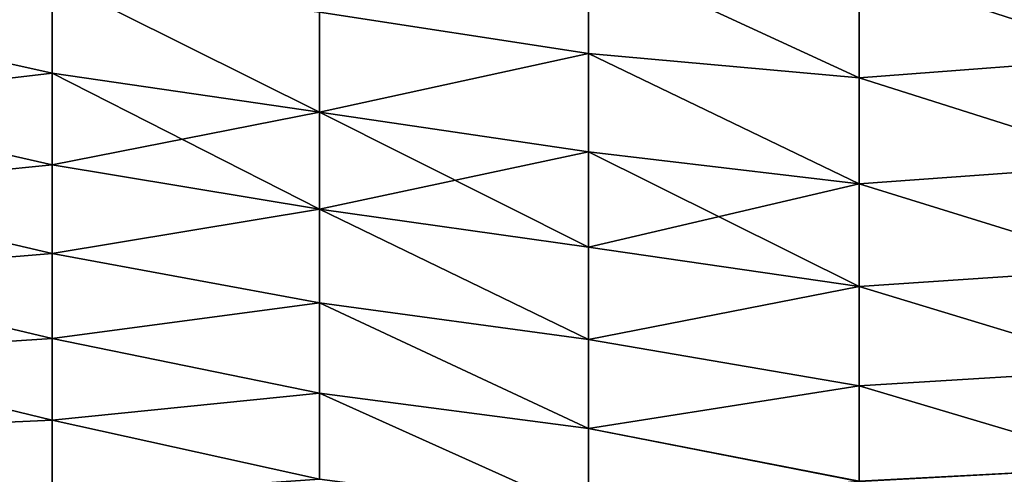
# Model space of a CAD drawing. Header units: metres. Extents: x -61 to 49, y -32 to 32.
# Tile 103 of 256: x 7.86 to 17.66, y -13.02 to -8.49. Entities that reach past the tile are written whole.
import ezdxf

# ---------------------------------------------------------------- set-up
doc = ezdxf.new("R2010")
doc.units = ezdxf.units.M
doc.layers.add('solid_K_27_40_10_000Y34', color=7, linetype='CONTINUOUS')

msp = doc.modelspace()

# ---------------------------------------------------------------- linework, layer by layer
at = {"layer": 'solid_K_27_40_10_000Y34'}
for points in [[(13.518478, -8.829757, 18.586344), (13.518478, -7.82518, 19.031115), (10.838671, -8.417927, 17.927032)], [(13.518478, -7.825194, -19.031109), (13.518478, -8.829777, -18.586334), (10.838671, -8.418, -17.926998)], [(16.214842, -9.073252, 19.258879), (13.518478, -7.82518, 19.031115), (13.518478, -8.829757, 18.586344)], [(16.214842, -9.073252, 19.258879), (16.214842, -7.990036, 19.732908), (13.518478, -7.82518, 19.031115)], [(16.214842, -9.073238, -19.258886), (13.518478, -8.829777, -18.586334), (13.518478, -7.825194, -19.031109)], [(16.214842, -7.99003, -19.73291), (16.214842, -9.073238, -19.258886), (13.518478, -7.825194, -19.031109)], [(18.925745, -7.771661, -20.518223), (18.926422, -8.864606, -20.070419), (16.214842, -7.99003, -19.73291)], [(18.926422, -8.864625, 20.07041), (18.925745, -7.771661, 20.518223), (16.214842, -7.990036, 19.732908)], [(18.926422, -8.864606, -20.070419), (16.214842, -9.073238, -19.258886), (16.214842, -7.99003, -19.73291)], [(18.926422, -8.864625, 20.07041), (16.214842, -7.990036, 19.732908), (16.214842, -9.073252, 19.258879)], [(5.534052, -8.43856, -15.992849), (8.176753, -8.085363, -17.164421), (8.176753, -9.0263, -16.68881)], [(5.534052, -8.43856, 15.992849), (8.176753, -9.026582, 16.688658), (8.176753, -8.085618, 17.164303)], [(10.838671, -9.41507, -17.424019), (8.176753, -9.0263, -16.68881), (8.176753, -8.085363, -17.164421)], [(10.838671, -8.418, -17.926998), (10.838671, -9.41507, -17.424019), (8.176753, -8.085363, -17.164421)], [(10.838671, -9.414981, 17.424067), (8.176753, -8.085618, 17.164303), (8.176753, -9.026582, 16.688658)], [(10.838671, -9.414981, 17.424067), (10.838671, -8.417927, 17.927032), (8.176753, -8.085618, 17.164303)], [(13.518478, -8.829757, 18.586344), (10.838671, -8.417927, 17.927032), (10.838671, -9.414981, 17.424067)], [(13.518478, -8.829777, -18.586334), (10.838671, -9.41507, -17.424019), (10.838671, -8.418, -17.926998)], [(5.534052, -9.33781, -15.485019), (5.534052, -8.43856, -15.992849), (8.176753, -9.0263, -16.68881)], [(5.534052, -8.43856, 15.992849), (5.534052, -9.33781, 15.485019), (8.176753, -9.026582, 16.688658)], [(13.518478, -9.809162, 18.088591), (13.518478, -8.829757, 18.586344), (10.838671, -9.414981, 17.424067)], [(13.518478, -8.829777, -18.586334), (13.518478, -9.809189, -18.088575), (10.838671, -9.41507, -17.424019)], [(16.214842, -10.128478, 18.725445), (13.518478, -8.829757, 18.586344), (13.518478, -9.809162, 18.088591)], [(16.214842, -10.128478, 18.725445), (16.214842, -9.073252, 19.258879), (13.518478, -8.829757, 18.586344)], [(16.214842, -10.128459, -18.725454), (13.518478, -9.809189, -18.088575), (13.518478, -8.829777, -18.586334)], [(16.214842, -9.073238, -19.258886), (16.214842, -10.128459, -18.725454), (13.518478, -8.829777, -18.586334)], [(18.926422, -8.864606, -20.070419), (18.926422, -9.931887, -19.564268), (16.214842, -9.073238, -19.258886)], [(18.926422, -9.931925, 19.564247), (18.926422, -8.864625, 20.07041), (16.214842, -9.073252, 19.258879)], [(5.534052, -9.33781, -15.485019), (8.176753, -9.0263, -16.68881), (8.176753, -9.939366, -16.161667)], [(5.534052, -9.33781, 15.485019), (8.176753, -9.939672, 16.161478), (8.176753, -9.026582, 16.688658)], [(10.838671, -10.382205, -16.865641), (8.176753, -9.939366, -16.161667), (8.176753, -9.0263, -16.68881)], [(10.838671, -9.41507, -17.424019), (10.838671, -10.382205, -16.865641), (8.176753, -9.0263, -16.68881)], [(10.838671, -9.414981, 17.424067), (8.176753, -9.026582, 16.688658), (8.176753, -9.939672, 16.161478)], [(18.926422, -9.931887, -19.564268), (16.214842, -10.128459, -18.725454), (16.214842, -9.073238, -19.258886)], [(18.926422, -9.931925, 19.564247), (16.214842, -9.073252, 19.258879), (16.214842, -10.128478, 18.725445)], [(5.534052, -10.206602, -14.92668), (5.534052, -9.33781, -15.485019), (8.176753, -9.939366, -16.161667)], [(5.534052, -9.33781, 15.485019), (5.534052, -10.206602, 14.92668), (8.176753, -9.939672, 16.161478)], [(10.838671, -10.382102, 16.865704), (10.838671, -9.414981, 17.424067), (8.176753, -9.939672, 16.161478)], [(13.518478, -9.809162, 18.088591), (10.838671, -9.414981, 17.424067), (10.838671, -10.382102, 16.865704)], [(13.518478, -10.760638, -17.539253), (10.838671, -10.382205, -16.865641), (10.838671, -9.41507, -17.424019)], [(13.518478, -9.809189, -18.088575), (13.518478, -10.760638, -17.539253), (10.838671, -9.41507, -17.424019)], [(13.518478, -10.760606, 17.539272), (13.518478, -9.809162, 18.088591), (10.838671, -10.382102, 16.865704)], [(16.214842, -10.128478, 18.725445), (13.518478, -9.809162, 18.088591), (13.518478, -10.760606, 17.539272)], [(16.214842, -11.152437, -18.134262), (13.518478, -10.760638, -17.539253), (13.518478, -9.809189, -18.088575)], [(16.214842, -10.128459, -18.725454), (16.214842, -11.152437, -18.134262), (13.518478, -9.809189, -18.088575)], [(5.534052, -10.206602, -14.92668), (8.176753, -9.939366, -16.161667), (8.176753, -10.821741, -15.58462)], [(5.534052, -10.206602, 14.92668), (8.176753, -10.822069, 15.584393), (8.176753, -9.939672, 16.161478)], [(10.838671, -10.382205, -16.865641), (8.176753, -10.821741, -15.58462), (8.176753, -9.939366, -16.161667)], [(10.838671, -10.382102, 16.865704), (8.176753, -9.939672, 16.161478), (8.176753, -10.822069, 15.584393)], [(18.926422, -9.931887, -19.564268), (18.926422, -10.970381, -19.001411), (16.214842, -10.128459, -18.725454)], [(18.926422, -10.970438, 19.001379), (18.926422, -9.931925, 19.564247), (16.214842, -10.128478, 18.725445)], [(16.214842, -11.152462, 18.134247), (16.214842, -10.128478, 18.725445), (13.518478, -10.760606, 17.539272)], [(18.926422, -10.970381, -19.001411), (16.214842, -11.152437, -18.134262), (16.214842, -10.128459, -18.725454)], [(18.926422, -10.970438, 19.001379), (16.214842, -10.128478, 18.725445), (16.214842, -11.152462, 18.134247)], [(5.534052, -11.042103, -14.319654), (5.534052, -10.206602, -14.92668), (8.176753, -10.821741, -15.58462)], [(5.534052, -10.206602, 14.92668), (5.534052, -11.042103, 14.319654), (8.176753, -10.822069, 15.584393)], [(10.838671, -11.316214, 16.253717), (10.838671, -10.382102, 16.865704), (8.176753, -10.822069, 15.584393)], [(10.838671, -10.382205, -16.865641), (10.838671, -11.316329, -16.253635), (8.176753, -10.821741, -15.58462)], [(13.518478, -11.681376, 16.939959), (10.838671, -10.382102, 16.865704), (10.838671, -11.316214, 16.253717)], [(13.518478, -11.681376, 16.939959), (13.518478, -10.760606, 17.539272), (10.838671, -10.382102, 16.865704)], [(13.518478, -11.681413, -16.939934), (10.838671, -11.316329, -16.253635), (10.838671, -10.382205, -16.865641)], [(13.518478, -10.760638, -17.539253), (13.518478, -11.681413, -16.939934), (10.838671, -10.382205, -16.865641)], [(16.214842, -11.152462, 18.134247), (13.518478, -10.760606, 17.539272), (13.518478, -11.681376, 16.939959)], [(16.214842, -11.152437, -18.134262), (13.518478, -11.681413, -16.939934), (13.518478, -10.760638, -17.539253)], [(5.534052, -11.042103, -14.319654), (8.176753, -10.821741, -15.58462), (8.176753, -11.670702, -14.959452)], [(5.534052, -11.042103, 14.319654), (8.176753, -11.671047, 14.959183), (8.176753, -10.822069, 15.584393)], [(10.838671, -11.316329, -16.253635), (8.176753, -11.670702, -14.959452), (8.176753, -10.821741, -15.58462)], [(10.838671, -11.316214, 16.253717), (8.176753, -10.822069, 15.584393), (8.176753, -11.671047, 14.959183)], [(18.926422, -10.970381, -19.001411), (18.926422, -11.977079, -18.383484), (16.214842, -11.152437, -18.134262)], [(18.926422, -11.977153, 18.383436), (18.926422, -10.970438, 19.001379), (16.214842, -11.152462, 18.134247)], [(5.534052, -11.841586, -13.665919), (5.534052, -11.042103, -14.319654), (8.176753, -11.670702, -14.959452)], [(5.534052, -11.042103, 14.319654), (5.534052, -11.841586, 13.665919), (8.176753, -11.671047, 14.959183)], [(16.214842, -11.152437, -18.134262), (16.214842, -12.142015, -17.487133), (13.518478, -11.681413, -16.939934)], [(16.214842, -12.142045, 17.487112), (16.214842, -11.152462, 18.134247), (13.518478, -11.681376, 16.939959)], [(18.926422, -11.977079, -18.383484), (16.214842, -12.142015, -17.487133), (16.214842, -11.152437, -18.134262)], [(18.926422, -11.977153, 18.383436), (16.214842, -11.152462, 18.134247), (16.214842, -12.142045, 17.487112)], [(10.838671, -12.214347, 15.590053), (10.838671, -11.316214, 16.253717), (8.176753, -11.671047, 14.959183)], [(10.838671, -11.316329, -16.253635), (10.838671, -12.214473, -15.589953), (8.176753, -11.670702, -14.959452)], [(13.518478, -12.568847, 16.292355), (10.838671, -11.316214, 16.253717), (10.838671, -12.214347, 15.590053)], [(13.518478, -12.568847, 16.292355), (13.518478, -11.681376, 16.939959), (10.838671, -11.316214, 16.253717)], [(13.518478, -12.568889, -16.292324), (10.838671, -12.214473, -15.589953), (10.838671, -11.316329, -16.253635)], [(13.518478, -11.681413, -16.939934), (13.518478, -12.568889, -16.292324), (10.838671, -11.316329, -16.253635)], [(5.534052, -11.841586, -13.665919), (8.176753, -11.670702, -14.959452), (8.176753, -12.483625, -14.288092)], [(5.534052, -11.841586, 13.665919), (8.176753, -12.483985, 14.287778), (8.176753, -11.671047, 14.959183)], [(10.838671, -12.214473, -15.589953), (8.176753, -12.483625, -14.288092), (8.176753, -11.670702, -14.959452)], [(10.838671, -12.214347, 15.590053), (8.176753, -11.671047, 14.959183), (8.176753, -12.483985, 14.287778)], [(16.214842, -12.142045, 17.487112), (13.518478, -11.681376, 16.939959), (13.518478, -12.568847, 16.292355)], [(16.214842, -12.142015, -17.487133), (13.518478, -12.568889, -16.292324), (13.518478, -11.681413, -16.939934)], [(5.534052, -12.602445, -12.967609), (5.534052, -11.841586, -13.665919), (8.176753, -12.483625, -14.288092)], [(5.534052, -11.841586, 13.665919), (5.534052, -12.602445, 12.967609), (8.176753, -12.483985, 14.287778)], [(18.926422, -11.977079, -18.383484), (18.926422, -12.949064, -17.712275), (16.214842, -12.142015, -17.487133)], [(18.926422, -12.949153, 17.71221), (18.926422, -11.977153, 18.383436), (16.214842, -12.142045, 17.487112)], [(16.214842, -12.142015, -17.487133), (16.214842, -13.094138, -16.786062), (13.518478, -12.568889, -16.292324)], [(16.214842, -13.094173, 16.786036), (16.214842, -12.142045, 17.487112), (13.518478, -12.568847, 16.292355)], [(18.926422, -12.949064, -17.712275), (16.214842, -13.094138, -16.786062), (16.214842, -12.142015, -17.487133)], [(18.926422, -12.949153, 17.71221), (16.214842, -12.142045, 17.487112), (16.214842, -13.094173, 16.786036)], [(10.838671, -13.073645, 14.876821), (10.838671, -12.214347, 15.590053), (8.176753, -12.483985, 14.287778)], [(10.838671, -12.214473, -15.589953), (10.838671, -13.07378, -14.876702), (8.176753, -12.483625, -14.288092)], [(13.518478, -13.420488, 15.598309), (10.838671, -12.214347, 15.590053), (10.838671, -13.073645, 14.876821)], [(13.518478, -13.420488, 15.598309), (13.518478, -12.568847, 16.292355), (10.838671, -12.214347, 15.590053)], [(13.518478, -13.420534, -15.598269), (10.838671, -13.07378, -14.876702), (10.838671, -12.214473, -15.589953)], [(13.518478, -12.568889, -16.292324), (13.518478, -13.420534, -15.598269), (10.838671, -12.214473, -15.589953)], [(5.534052, -12.602445, -12.967609), (8.176753, -12.483625, -14.288092), (8.176753, -13.258002, -13.572614)], [(5.534052, -12.602445, 12.967609), (8.176753, -13.258371, 13.572253), (8.176753, -12.483985, 14.287778)], [(10.838671, -13.07378, -14.876702), (8.176753, -13.258002, -13.572614), (8.176753, -12.483625, -14.288092)], [(10.838671, -13.073645, 14.876821), (8.176753, -12.483985, 14.287778), (8.176753, -13.258371, 13.572253)], [(5.534052, -13.322197, -12.227002), (5.534052, -12.602445, -12.967609), (8.176753, -13.258002, -13.572614)], [(5.534052, -12.602445, 12.967609), (5.534052, -13.322197, 12.227002), (8.176753, -13.258371, 13.572253)], [(16.214842, -13.094173, 16.786036), (13.518478, -12.568847, 16.292355), (13.518478, -13.420488, 15.598309)], [(16.214842, -13.094138, -16.786062), (13.518478, -13.420534, -15.598269), (13.518478, -12.568889, -16.292324)], [(18.926422, -12.949064, -17.712275), (18.926147, -13.883451, -16.989702), (16.214842, -13.094138, -16.786062)], [(18.925787, -13.883464, 16.989586), (18.926422, -12.949153, 17.71221), (16.214842, -13.094173, 16.786036)]]:
    msp.add_3dface(points, dxfattribs=at)

doc.saveas('drawing.dxf')
